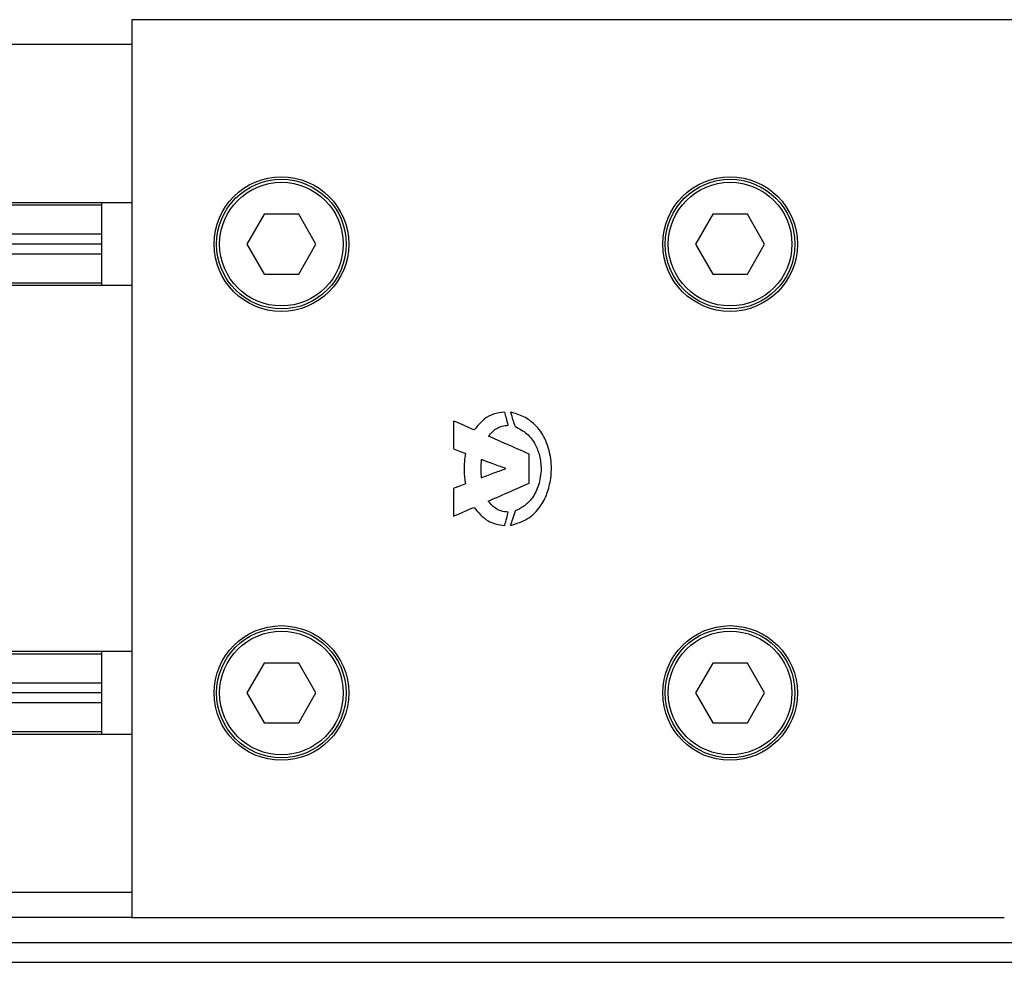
# Model space of a CAD drawing. Header units: millimetres. Extents: x 0 to 420, y 0 to 297.
# Tile 12 of 18: x 185 to 203, y 226 to 243. Entities that reach past the tile are written whole.
import ezdxf

# ---------------------------------------------------------------- set-up
doc = ezdxf.new("R2010")
doc.units = ezdxf.units.MM

msp = doc.modelspace()

# ---------------------------------------------------------------- linework, layer by layer
at = {"color": 7, "linetype": 'Continuous', "lineweight": 25}
for p, q in [((220.6586, 242.8385), (187.1359, 242.8385)), ((187.1359, 242.8385), (187.136, 226.7084)), ((187.1359, 242.3905), (92.8641, 242.3905)), ((187.1359, 239.5498), (92.8641, 239.5498)), ((186.5983, 239.505), (93.4017, 239.505)), ((186.5983, 238.0622), (186.5983, 239.5498)), ((189.5139, 239.3437), (189.2035, 238.806)), ((190.1347, 239.3437), (189.5139, 239.3437)), ((190.4452, 238.806), (190.1347, 239.3437)), ((197.579, 239.3437), (197.2685, 238.806)), ((198.1998, 239.3437), (197.579, 239.3437)), ((198.5102, 238.806), (198.1998, 239.3437)), ((186.5983, 238.9852), (93.4017, 238.9852)), ((186.5983, 238.806), (93.4017, 238.806)), ((189.2035, 238.806), (189.5139, 238.2683)), ((190.1347, 238.2683), (190.4452, 238.806)), ((197.2685, 238.806), (197.579, 238.2683)), ((198.1998, 238.2683), (198.5102, 238.806)), ((186.5983, 238.6268), (93.4017, 238.6268)), ((189.5139, 238.2683), (190.1347, 238.2683)), ((197.579, 238.2683), (198.1998, 238.2683)), ((187.1359, 238.0622), (92.8641, 238.0622)), ((186.5983, 238.107), (93.4017, 238.107)), ((192.9177, 235.6278), (192.9177, 235.1274)), ((194.2755, 234.511), (194.2755, 235.0341)), ((192.9177, 234.4178), (192.9177, 233.9174)), ((187.1359, 231.4847), (156.3094, 231.4847)), ((186.5983, 231.4399), (156.3094, 231.4399)), ((186.5983, 229.9971), (186.5983, 231.4847)), ((189.5139, 231.2786), (189.2035, 230.7409)), ((190.1347, 231.2786), (189.5139, 231.2786)), ((190.4452, 230.7409), (190.1347, 231.2786)), ((197.579, 231.2786), (197.2685, 230.7409)), ((198.1998, 231.2786), (197.579, 231.2786)), ((198.5103, 230.7409), (198.1998, 231.2786)), ((186.5983, 230.9201), (156.3094, 230.9201)), ((186.5983, 230.7409), (156.3094, 230.7409)), ((189.2035, 230.7409), (189.5139, 230.2032)), ((190.1347, 230.2032), (190.4452, 230.7409)), ((197.2685, 230.7409), (197.579, 230.2032)), ((198.1998, 230.2032), (198.5103, 230.7409)), ((186.5983, 230.5617), (156.3094, 230.5617)), ((189.5139, 230.2032), (190.1347, 230.2032)), ((197.579, 230.2032), (198.1998, 230.2032)), ((186.5983, 230.0419), (156.3094, 230.0419)), ((187.136, 229.9971), (156.3094, 229.9971)), ((187.136, 227.1564), (156.3094, 227.1564)), ((187.136, 226.7084), (156.3094, 226.7084)), ((187.136, 226.7084), (202.8181, 226.7084)), ((156.3094, 226.2603), (209.8974, 226.2603)), ((156.3094, 225.9019), (209.8974, 225.9019))]:
    msp.add_line(p, q, dxfattribs=at)
for centre, radius in [((189.8243, 238.806), 1.2098), ((197.8894, 238.806), 1.2098), ((189.8243, 238.806), 1.165), ((189.8243, 238.806), 1.1112), ((197.8894, 238.806), 1.165), ((197.8894, 238.806), 1.1112), ((189.8243, 230.7409), 1.2098), ((189.8243, 230.7409), 1.165), ((189.8243, 230.7409), 1.1112), ((197.8894, 230.7409), 1.2098), ((197.8894, 230.7409), 1.165), ((197.8894, 230.7409), 1.1112)]:
    msp.add_circle(centre, radius, dxfattribs=at)
for points, knots in [([(193.8389, 235.7892), (193.77, 235.7799), (193.6412, 235.7625), (193.4416, 235.6576), (193.3473, 235.538), (193.2907, 235.4663)], [0, 0, 0, 0, 0.31457238, 0.58852314, 1, 1, 1, 1]), ([(193.9025, 235.5504), (193.8909, 235.5952), (193.8702, 235.6749), (193.8484, 235.7544), (193.8389, 235.7892)], [0, 0, 0, 0, 0.56118517, 1, 1, 1, 1]), ([(194.6622, 234.9909), (194.635, 235.1005), (194.5826, 235.3109), (194.4045, 235.5559), (194.1844, 235.7186), (194.0239, 235.7652), (193.9412, 235.7892)], [0, 0, 0, 0, 0.2939352, 0.5645617, 0.7757317, 1, 1, 1, 1]), ([(193.9412, 235.7892), (193.956, 235.7409), (193.9823, 235.6549), (194.0107, 235.5696), (194.0231, 235.5322)], [0, 0, 0, 0, 0.5619872, 1, 1, 1, 1]), ([(193.2907, 235.4663), (193.2214, 235.4968), (193.0974, 235.5513), (192.9727, 235.6044), (192.9177, 235.6278)], [0, 0, 0, 0, 0.5591916, 1, 1, 1, 1]), ([(193.5477, 235.3548), (193.5961, 235.4111), (193.6653, 235.4915), (193.7993, 235.5407), (193.8664, 235.547), (193.9025, 235.5504)], [0, 0, 0, 0, 0.5182215, 0.7410661, 1, 1, 1, 1]), ([(194.0231, 235.5322), (194.0976, 235.4925), (194.2452, 235.4136), (194.3908, 235.2193), (194.4735, 235.0001), (194.4883, 234.8501), (194.4962, 234.7703)], [0, 0, 0, 0, 0.2646291, 0.5247207, 0.7469768, 1, 1, 1, 1]), ([(194.2755, 235.0341), (194.1398, 235.0941), (193.8973, 235.2013), (193.6546, 235.3079), (193.5477, 235.3548)], [0, 0, 0, 0, 0.5598424, 1, 1, 1, 1]), ([(192.9177, 235.1274), (192.958, 235.1125), (193.0296, 235.0861), (193.1005, 235.0579), (193.1315, 235.0455)], [0, 0, 0, 0, 0.5618486, 1, 1, 1, 1]), ([(193.1315, 235.0455), (193.1189, 234.9433), (193.0964, 234.7619), (193.1209, 234.5809), (193.1315, 234.5019)], [0, 0, 0, 0, 0.5634077, 1, 1, 1, 1]), ([(193.4158, 234.9363), (193.4119, 234.8751), (193.405, 234.7659), (193.4125, 234.6567), (193.4158, 234.6088)], [0, 0, 0, 0, 0.56082525, 1, 1, 1, 1]), ([(193.8569, 234.7735), (193.7745, 234.8038), (193.6274, 234.858), (193.4805, 234.9124), (193.4158, 234.9363)], [0, 0, 0, 0, 0.5601342, 1, 1, 1, 1]), ([(194.6667, 234.5952), (194.6735, 234.6693), (194.6857, 234.8015), (194.6694, 234.9331), (194.6622, 234.9909)], [0, 0, 0, 0, 0.5606088, 1, 1, 1, 1]), ([(193.4158, 234.6088), (193.4982, 234.6395), (193.6452, 234.6943), (193.7922, 234.7493), (193.8569, 234.7735)], [0, 0, 0, 0, 0.5601118, 1, 1, 1, 1]), ([(194.4962, 234.7703), (194.4855, 234.6702), (194.4658, 234.4839), (194.3519, 234.2549), (194.1994, 234.0963), (194.0825, 234.0365), (194.0231, 234.0061)], [0, 0, 0, 0, 0.3160311, 0.5877749, 0.7904687, 1, 1, 1, 1]), ([(193.1315, 234.5019), (193.0923, 234.4853), (193.0217, 234.4555), (192.9497, 234.4294), (192.9177, 234.4178)], [0, 0, 0, 0, 0.5562157, 1, 1, 1, 1]), ([(193.5432, 234.1881), (193.6796, 234.2478), (193.924, 234.3548), (194.1678, 234.4631), (194.2755, 234.511)], [0, 0, 0, 0, 0.5581416, 1, 1, 1, 1]), ([(193.9412, 233.7514), (194.0489, 233.784), (194.2585, 233.8474), (194.479, 234.0699), (194.6127, 234.3252), (194.6482, 234.5028), (194.6667, 234.5952)], [0, 0, 0, 0, 0.27999617, 0.54519366, 0.76322689, 1, 1, 1, 1]), ([(193.9025, 233.9902), (193.8573, 233.9947), (193.7733, 234.0031), (193.6438, 234.0692), (193.5809, 234.1435), (193.5432, 234.1881)], [0, 0, 0, 0, 0.3187046, 0.5920054, 1, 1, 1, 1]), ([(192.9177, 233.9174), (192.9866, 233.947), (193.1096, 233.9998), (193.2323, 234.0531), (193.2862, 234.0766)], [0, 0, 0, 0, 0.5603377, 1, 1, 1, 1]), ([(193.2862, 234.0766), (193.3623, 233.986), (193.4708, 233.857), (193.6788, 233.7706), (193.7833, 233.758), (193.8389, 233.7514)], [0, 0, 0, 0, 0.52471944, 0.74729575, 1, 1, 1, 1]), ([(193.8389, 233.7514), (193.8514, 233.7955), (193.874, 233.8747), (193.8938, 233.9547), (193.9025, 233.9902)], [0, 0, 0, 0, 0.556676, 1, 1, 1, 1]), ([(194.0231, 234.0061), (194.0075, 233.9588), (193.9795, 233.8741), (193.9529, 233.789), (193.9412, 233.7514)], [0, 0, 0, 0, 0.5586078, 1, 1, 1, 1])]:
    msp.add_open_spline(points, degree=3, knots=knots, dxfattribs=at)

doc.saveas('drawing.dxf')
